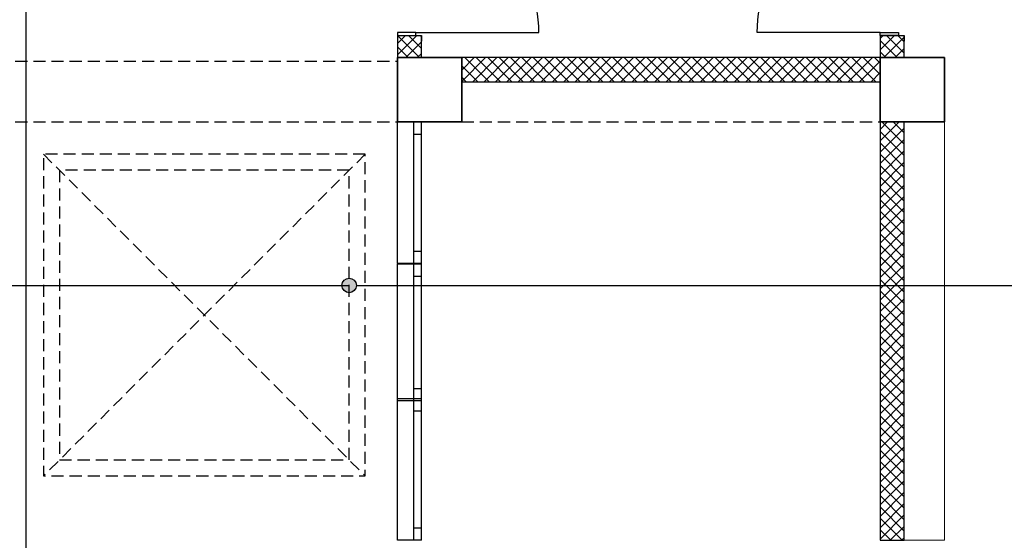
# Model space of a CAD drawing. Header units: millimetres. Extents: x -1662057 to -197461, y -941126 to 63888.
# Tile 193 of 209: x -1568507 to -1562387, y -299638 to -296402. Entities that reach past the tile are written whole.
import ezdxf

# ---------------------------------------------------------------- set-up
doc = ezdxf.new("R2010")
doc.units = ezdxf.units.MM
doc.set_wipeout_variables(frame=1)
doc.linetypes.add('Dashed', pattern=[112.5, 75, -37.5])
doc.linetypes.add('Wipeout_Contour', pattern=[1000, 0, -1000])
for name, color, linetype in [('AR-Durvis', 7, 'CONTINUOUS'), ('AR-Hatch', 7, 'CONTINUOUS'), ('AR-Hatch2', 7, 'CONTINUOUS'), ('AR-Logi', 7, 'CONTINUOUS'), ('Ar-Sienas.nojauc.', 7, 'CONTINUOUS'), ('sienas es', 7, 'CONTINUOUS'), ('Structural - Bearing', 7, 'CONTINUOUS')]:
    doc.layers.add(name, color=color, linetype=linetype)
doc.layers.add('VS_AS', color=5, linetype='CONTINUOUS', lineweight=25)
pattern_1 = [(45, (0, 0), (-35.355339, 35.355339), []), (135, (0, 0), (35.355339, 35.355339), [])]

# ---------------------------------------------------------------- blocks, each defined once
blk = doc.blocks.new('WALL_373', base_point=(593763.2, -123199.8))
at = {"layer": 'Structural - Bearing', "linetype": 'Continuous', "lineweight": 13}
h = blk.add_hatch(dxfattribs=at)
h.set_pattern_fill('GRID_5X5_DIAGONAL', color=253, style=0, pattern_type=2)
h.set_pattern_definition(pattern_1)
h.paths.add_polyline_path([(593763.2, -123199.8), (593763.2, -125799.8), (593913.2, -125799.8), (593913.2, -123199.8)], flags=0)
at = {"layer": 'Structural - Bearing', "linetype": 'Continuous'}
for p, q in [((593763.2, -123199.8), (593763.2, -125799.8)), ((593913.2, -123199.8), (593763.2, -123199.8)), ((593913.2, -125799.8), (593913.2, -123199.8)), ((593763.2, -125799.8), (593913.2, -125799.8))]:
    blk.add_line(p, q, dxfattribs=at)
blk = doc.blocks.new('D1 10_8')
at = {"layer": 'AR-Durvis', "linetype": 'Continuous'}
for p, q in [((382, 0), (382, 764)), ((-400, 0), (-437, 0)), ((-382, 0), (-400, 0)), ((-400, 0), (-400, -115)), ((-400, 0), (-400, -150)), ((-382, -115), (-382, 0)), ((400, 0), (382, 0)), ((382, 0), (382, -115)), ((400, 0), (437, 0)), ((400, -115), (400, 0)), ((400, 0), (400, -150)), ((-400, -115), (-382, -115)), ((382, -115), (400, -115)), ((-400, -150), (-437, -150)), ((400, -150), (437, -150))]:
    blk.add_line(p, q, dxfattribs=at)
blk.add_arc((382, 0), 764, 90, 180, dxfattribs=at)
blk = doc.blocks.new('WALL_377', base_point=(593913.2, -122799.8))
at = {"layer": 'Structural - Bearing', "linetype": 'Continuous', "lineweight": 13}
h = blk.add_hatch(dxfattribs=at)
h.set_pattern_fill('GRID_5X5_DIAGONAL', color=253, style=0, pattern_type=2)
h.set_pattern_definition(pattern_1)
h.paths.add_polyline_path([(593763.2, -121861.4), (593913.2, -121861.4), (593913.2, -121599.4), (593763.2, -121749.4)], flags=0)
h = blk.add_hatch(dxfattribs=at)
h.set_pattern_fill('GRID_5X5_DIAGONAL', color=253, style=0, pattern_type=2)
h.set_pattern_definition(pattern_1)
h.paths.add_polyline_path([(593763.2, -122799.8), (593913.2, -122799.8), (593913.2, -122661.4), (593763.2, -122661.4)], flags=0)
at = {"layer": 'Structural - Bearing', "linetype": 'Continuous'}
for p, q in [((593913.2, -121861.4), (593913.2, -121599.4)), ((593763.2, -121749.4), (593763.2, -121861.4)), ((593763.2, -122661.4), (593763.2, -122799.8)), ((593913.2, -122799.8), (593913.2, -122661.4)), ((593763.2, -122799.8), (593913.2, -122799.8))]:
    blk.add_line(p, q, dxfattribs=at)
at = {"layer": 'AR-Durvis', "color": 21, "linetype": 'Continuous', "lineweight": 18, "xscale": -1, "rotation": 90}
blk.add_blockref('D1 10_8', (593763.2, -122261.4), dxfattribs=at)
blk = doc.blocks.new('W M Bottom Hung 10_3')
at = {"layer": 'AR-Logi', "linetype": 'Continuous'}
for p, q in [((-440, 0), (-440, -150)), ((440, 0), (440, -150)), ((440, -150), (-440, -150))]:
    blk.add_line(p, q, dxfattribs=at)
at = {"color": 254, "linetype": 'Wipeout_Contour', "lineweight": 0, "ltscale": 1466.818662}
blk.add_wipeout([(-365, -50), (365, -50), (365, 0), (-365, 0)], dxfattribs=at).dxf.layer = 'AR-Hatch2'
at = {"layer": 'AR-Logi', "linetype": 'Continuous'}
for p, q in [((-365, 0), (-440, 0)), ((-365, -50), (-365, 0)), ((365, 0), (-365, 0)), ((440, 0), (365, 0)), ((365, 0), (365, -50)), ((-440, -50), (-365, -50)), ((-365, -50), (365, -50)), ((365, -50), (440, -50))]:
    blk.add_line(p, q, dxfattribs=at)
blk = doc.blocks.new('W M Bottom Hung 10_4')
at = {"layer": 'AR-Logi', "linetype": 'Continuous'}
for p, q in [((-425, 0), (-425, -150)), ((425, 0), (425, -150)), ((425, -150), (-425, -150))]:
    blk.add_line(p, q, dxfattribs=at)
at = {"color": 254, "linetype": 'Wipeout_Contour', "lineweight": 0, "ltscale": 1407.108005}
blk.add_wipeout([(-350, -50), (350, -50), (350, 0), (-350, 0)], dxfattribs=at).dxf.layer = 'AR-Hatch2'
at = {"layer": 'AR-Logi', "linetype": 'Continuous'}
for p, q in [((-350, 0), (-425, 0)), ((-350, -50), (-350, 0)), ((350, 0), (-350, 0)), ((425, 0), (350, 0)), ((350, 0), (350, -50)), ((-425, -50), (-350, -50)), ((-350, -50), (350, -50)), ((350, -50), (425, -50))]:
    blk.add_line(p, q, dxfattribs=at)
blk = doc.blocks.new('WALL_382', base_point=(590763.2, -123199.8))
at = {"layer": 'Structural - Bearing', "linetype": 'Continuous', "lineweight": 13}
h = blk.add_hatch(dxfattribs=at)
h.set_pattern_fill('MASONRY_BLOCK', color=253, style=0, pattern_type=2)
h.set_pattern_definition([(45, (0, 0), (-127.279217, 127.279217), [])])
h.paths.add_polyline_path([(590913.2, -124079.8), (590763.2, -124079.8), (590763.2, -124082.7), (590913.2, -124082.7)], flags=0)
at = {"layer": 'Structural - Bearing', "linetype": 'Continuous'}
for p, q in [((590763.2, -124079.8), (590763.2, -124082.7)), ((590913.2, -124082.7), (590913.2, -124079.8))]:
    blk.add_line(p, q, dxfattribs=at)
at = {"layer": 'AR-Logi', "color": 30, "linetype": 'Continuous', "lineweight": 18, "rotation": 270}
blk.add_blockref('W M Bottom Hung 10_3', (590913.2, -125359.8), dxfattribs=at)
blk.add_blockref('W M Bottom Hung 10_4', (590913.2, -124507.7), dxfattribs=at)
blk.add_blockref('W M Bottom Hung 10_3', (590913.2, -123639.8), dxfattribs=at)
blk = doc.blocks.new('WALL_391', base_point=(591163.2, -122949.8))
at = {"layer": 'Structural - Bearing', "linetype": 'Continuous', "lineweight": 13}
h = blk.add_hatch(dxfattribs=at)
h.set_pattern_fill('GRID_5X5_DIAGONAL', color=253, style=0, pattern_type=2)
h.set_pattern_definition(pattern_1)
h.paths.add_polyline_path([(591163.2, -122949.8), (593763.2, -122949.8), (593763.2, -122799.8), (591163.2, -122799.8)], flags=0)
at = {"layer": 'Structural - Bearing', "linetype": 'Continuous'}
for p, q in [((593763.2, -122799.8), (591163.2, -122799.8)), ((591163.2, -122799.8), (591163.2, -122949.8)), ((593763.2, -122949.8), (593763.2, -122799.8)), ((591163.2, -122949.8), (593763.2, -122949.8))]:
    blk.add_line(p, q, dxfattribs=at)
blk = doc.blocks.new('LINE_373093', base_point=(584336.5, -124215.8))
at = {"layer": 'sienas es', "linetype": 'Continuous'}
blk.add_line((584381.5, -124215.8), (590463.2, -124215.8), dxfattribs=at)
blk = doc.blocks.new('LINE_373094', base_point=(590463.2, -124215.8))
at = {"layer": 'AR-Hatch', "linetype": 'Continuous'}
blk.add_hatch(color=256, dxfattribs=at).paths.add_polyline_path([(590508.2, -124215.8), (590504.8, -124198.6), (590495.1, -124184), (590480.5, -124174.2), (590463.2, -124170.8), (590446, -124174.2), (590431.4, -124184), (590421.7, -124198.6), (590418.2, -124215.8), (590421.7, -124233), (590431.4, -124247.6), (590446, -124257.3), (590463.2, -124260.8), (590480.5, -124257.3), (590495.1, -124247.6), (590504.8, -124233)], flags=0)
at = {"layer": 'sienas es', "linetype": 'Continuous'}
blk.add_line((590508.2, -124215.8), (605651.6, -124215.8), dxfattribs=at)
blk.add_circle((590463.2, -124215.8), 45, dxfattribs=at)
blk = doc.blocks.new('D1 10_13')
at = {"layer": 'AR-Durvis', "linetype": 'Continuous'}
for p, q in [((382, 0), (382, 764)), ((-400, 35), (-437, 35)), ((-400, -115), (-400, 35)), ((-382, 0), (-400, 0)), ((-400, 0), (-400, -115)), ((-382, -115), (-382, 0)), ((400, 0), (382, 0)), ((382, 0), (382, -115)), ((400, 35), (437, 35)), ((400, -115), (400, 35)), ((400, -115), (400, 0)), ((-400, -115), (-437, -115)), ((-400, -115), (-382, -115)), ((382, -115), (400, -115)), ((400, -115), (437, -115))]:
    blk.add_line(p, q, dxfattribs=at)
blk.add_arc((382, 0), 764, 90, 180, dxfattribs=at)
blk = doc.blocks.new('WALL_376', base_point=(590913.2, -122799.8))
at = {"layer": 'Structural - Bearing', "linetype": 'Continuous', "lineweight": 13}
h = blk.add_hatch(dxfattribs=at)
h.set_pattern_fill('GRID_5X5_DIAGONAL', color=253, style=0, pattern_type=2)
h.set_pattern_definition(pattern_1)
h.paths.add_polyline_path([(590763.2, -121861.4), (590913.2, -121861.4), (590913.2, -120309.8), (590763.2, -120309.8)], flags=0)
h = blk.add_hatch(dxfattribs=at)
h.set_pattern_fill('GRID_5X5_DIAGONAL', color=253, style=0, pattern_type=2)
h.set_pattern_definition(pattern_1)
h.paths.add_polyline_path([(590763.2, -122799.8), (590913.2, -122799.8), (590913.2, -122661.4), (590763.2, -122661.4)], flags=0)
at = {"layer": 'Structural - Bearing', "linetype": 'Continuous'}
for p, q in [((590913.2, -120309.8), (590763.2, -120309.8)), ((590763.2, -120309.8), (590763.2, -121861.4)), ((590913.2, -121599.4), (590913.2, -120309.8)), ((590913.2, -121861.4), (590913.2, -121749.4)), ((590763.2, -122661.4), (590763.2, -122799.8)), ((590913.2, -122799.8), (590913.2, -122661.4)), ((590763.2, -122799.8), (590913.2, -122799.8))]:
    blk.add_line(p, q, dxfattribs=at)
at = {"layer": 'AR-Durvis', "color": 21, "linetype": 'Continuous', "lineweight": 18, "rotation": 270}
blk.add_blockref('D1 10_13', (590878.2, -122261.4), dxfattribs=at)

msp = doc.modelspace()

# ---------------------------------------------------------------- linework, layer by layer
at = {"layer": 'AR-Hatch', "color": 251, "linetype": 'Continuous', "lineweight": 20, "true_color": 0x636466, "flags": 128}
msp.add_lwpolyline([(-1563009.48073, -299637.78808), (-1562759.48073, -299637.78808), (-1562759.48073, -297037.78808), (-1563009.48073, -297037.78808)], close=True, dxfattribs=at)
at = {"layer": 'Ar-Sienas.nojauc.', "color": 251, "linetype": 'Dashed', "true_color": 0x636466}
for p, q in [((-1568759.48073, -296660.46796), (-1566159.48073, -296660.46796)), ((-1563159.48073, -296637.78808), (-1565759.48073, -296637.78808)), ((-1565759.48073, -297037.78808), (-1563159.48073, -297037.78808))]:
    msp.add_line(p, q, dxfattribs=at)
at = {"layer": 'sienas es', "color": 251, "linetype": 'Continuous', "true_color": 0x636466}
for p, q in [((-1566159.48073, -296637.78808), (-1565759.48073, -296637.78808)), ((-1565759.48073, -296637.78808), (-1565759.48073, -297037.78808)), ((-1563159.48073, -296637.78808), (-1562759.48073, -296637.78808)), ((-1563159.48073, -297037.78808), (-1563159.48073, -296637.78808)), ((-1562759.48073, -296637.78808), (-1562759.48073, -297037.78808)), ((-1562759.48073, -297037.78808), (-1563159.48073, -297037.78808))]:
    msp.add_line(p, q, dxfattribs=at)
at = {"layer": 'sienas es', "color": 251, "linetype": 'Dashed', "true_color": 0x636466}
for p, q in [((-1566359.48073, -297237.78808), (-1568359.48073, -299237.78808)), ((-1568359.48073, -297237.78808), (-1566359.48073, -299237.78808))]:
    msp.add_line(p, q, dxfattribs=at)
at = {"layer": 'sienas es', "color": 251, "linetype": 'Continuous', "true_color": 0x636466, "flags": 128}
msp.add_lwpolyline([(-1563159.48073, -297037.78808), (-1562759.48073, -297037.78808), (-1562759.48073, -296637.78808), (-1563159.48073, -296637.78808)], close=True, dxfattribs=at)
at = {"layer": 'sienas es', "color": 251, "linetype": 'Dashed', "true_color": 0x636466, "flags": 128}
for points in [[(-1566359.48073, -297237.78808), (-1568359.48073, -297237.78808), (-1568359.48073, -299237.78808), (-1566359.48073, -299237.78808)], [(-1566459.48073, -297337.78808), (-1568259.48073, -297337.78808), (-1568259.48073, -299137.78808), (-1566459.48073, -299137.78808)]]:
    msp.add_lwpolyline(points, close=True, dxfattribs=at)

# ---------------------------------------------------------------- block references
at = {"layer": 'sienas es', "color": 251, "linetype": 'Continuous', "true_color": 0x636466}
msp.add_blockref('LINE_373093', (-1572586.24437, -298053.80415), dxfattribs=at)
at = {"layer": 'Structural - Bearing', "color": 251, "true_color": 0x636466}
for name, p in [('WALL_376', (-1566009.48073, -296637.78808)), ('WALL_377', (-1563009.48073, -296637.78808)), ('WALL_391', (-1565759.48073, -296787.78808)), ('WALL_382', (-1566159.48073, -297037.78808)), ('WALL_373', (-1563159.48073, -297037.78808))]:
    msp.add_blockref(name, p, dxfattribs=at)

# ---------------------------------------------------------------- next in the draw order: linework, layer by layer
at = {"layer": 'Ar-Sienas.nojauc.', "color": 251, "linetype": 'Dashed', "true_color": 0x636466}
msp.add_line((-1568759.48073, -297037.78808), (-1566159.48073, -297037.78808), dxfattribs=at)
at = {"layer": 'sienas es', "color": 251, "linetype": 'Continuous', "true_color": 0x636466}
for p, q in [((-1566159.48073, -297037.78808), (-1566159.48073, -296637.78808)), ((-1565759.48073, -297037.78808), (-1566159.48073, -297037.78808))]:
    msp.add_line(p, q, dxfattribs=at)
at = {"layer": 'sienas es', "color": 251, "linetype": 'Continuous', "true_color": 0x636466, "flags": 128}
msp.add_lwpolyline([(-1566159.48073, -297037.78808), (-1565759.48073, -297037.78808), (-1565759.48073, -296637.78808), (-1566159.48073, -296637.78808)], close=True, dxfattribs=at)
at = {"layer": 'VS_AS', "color": 5}
msp.add_lwpolyline([(-1562790.3882, -294214.63431), (-1562963.79325, -294214.63431), (-1562963.79325, -296212.27067), (-1568469.00679, -296212.27067), (-1568469.00679, -302749.2665), (-1572856.02757, -302749.2665), (-1572856.02757, -302959.43568)], dxfattribs=at)

# ---------------------------------------------------------------- next in the draw order: block references
at = {"layer": 'sienas es', "color": 251, "linetype": 'Continuous', "true_color": 0x636466}
msp.add_blockref('LINE_373094', (-1566459.48073, -298053.80415), dxfattribs=at)

doc.saveas('drawing.dxf')
